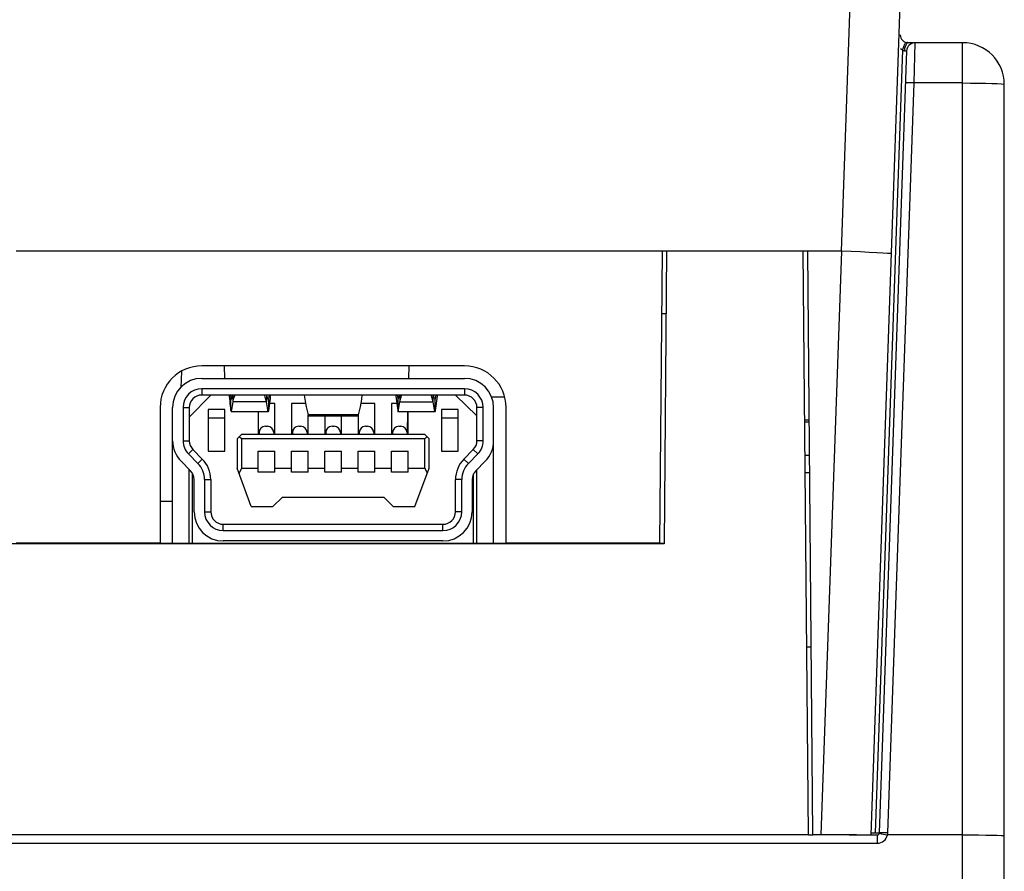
# Model space of a CAD drawing. Header units: millimetres. Extents: x -728 to -141, y -62 to 525.
# Tile 87 of 186: x -441 to -417, y 479 to 500. Entities that reach past the tile are written whole.
import ezdxf

# ---------------------------------------------------------------- set-up
doc = ezdxf.new("R2010")
doc.units = ezdxf.units.MM
doc.header["$LTSCALE"] = 23.1
doc.layers.add('R912005502_AM_0', color=7, linetype='CONTINUOUS')

msp = doc.modelspace()

# ---------------------------------------------------------------- linework, layer by layer
at = {"layer": 'R912005502_AM_0', "color": 7}
for p, q in [((-421.176, 494.346), (-420.969, 500.274)), ((-420.464, 480.346), (-419.769, 500.259)), ((-419.568, 499.346), (-419.569, 499.346)), ((-418.269, 499.346), (-419.568, 499.346)), ((-419.412, 499.346), (-419.439, 498.381)), ((-418.269, 402.346), (-418.269, 499.346)), ((-419.711, 499.18), (-420.367, 480.394)), ((-419.612, 499.153), (-420.267, 480.394)), ((-419.763, 499.205), (-419.711, 499.18)), ((-419.66, 499.205), (-419.664, 499.156)), ((-419.439, 498.381), (-420.067, 480.394)), ((-418.269, 498.381), (-419.439, 498.381)), ((-417.269, 402.346), (-417.269, 498.346)), ((-421.176, 494.346), (-440.969, 494.346)), ((-425.53, 487.346), (-425.469, 494.346)), ((-425.369, 494.346), (-425.43, 487.331)), ((-422.091, 494.346), (-425.369, 494.346)), ((-421.969, 480.346), (-422.091, 494.346)), ((-421.858, 480.346), (-421.98, 494.346)), ((-421.178, 494.346), (-421.667, 480.346)), ((-425.382, 492.846), (-425.482, 492.846)), ((-430.219, 491.596), (-436.519, 491.596)), ((-435.986, 491.596), (-435.978, 491.296)), ((-431.552, 491.596), (-431.56, 491.296)), ((-437.006, 491.464), (-437.026, 491.078)), ((-436.519, 491.296), (-430.219, 491.296)), ((-436.519, 491.046), (-436.519, 490.896)), ((-430.219, 491.046), (-436.519, 491.046)), ((-430.219, 491.046), (-430.219, 490.896)), ((-436.304, 490.896), (-436.819, 490.366)), ((-430.219, 490.896), (-436.519, 490.896)), ((-435.819, 490.523), (-435.819, 490.813)), ((-435.819, 490.813), (-435.8, 490.813)), ((-435.769, 490.73), (-435.769, 490.896)), ((-434.969, 490.896), (-434.969, 490.73)), ((-434.938, 490.813), (-434.919, 490.813)), ((-434.919, 490.813), (-434.919, 490.523)), ((-431.819, 490.813), (-431.819, 490.523)), ((-431.8, 490.813), (-431.819, 490.813)), ((-431.769, 490.896), (-431.769, 490.73)), ((-430.969, 490.73), (-430.969, 490.896)), ((-430.919, 490.813), (-430.938, 490.813)), ((-430.919, 490.523), (-430.919, 490.813)), ((-429.919, 490.396), (-430.434, 490.896)), ((-429.255, 490.846), (-429.566, 490.846)), ((-437.519, 490.596), (-437.519, 487.346)), ((-437.219, 487.346), (-437.219, 490.596)), ((-436.969, 490.596), (-436.969, 489.8)), ((-436.969, 490.596), (-436.819, 490.596)), ((-436.819, 490.596), (-436.819, 489.8)), ((-434.969, 490.73), (-435.769, 490.73)), ((-434.939, 490.545), (-434.954, 490.641)), ((-434.769, 490.696), (-434.895, 490.696)), ((-434.769, 489.946), (-434.769, 490.696)), ((-434.369, 490.696), (-434.369, 489.946)), ((-434.033, 490.696), (-434.369, 490.696)), ((-432.369, 490.696), (-432.705, 490.696)), ((-432.369, 489.946), (-432.369, 490.696)), ((-431.969, 490.696), (-431.969, 489.946)), ((-431.843, 490.696), (-431.969, 490.696)), ((-431.769, 490.73), (-430.969, 490.73)), ((-430.939, 490.545), (-430.954, 490.641)), ((-429.919, 489.8), (-429.919, 490.596)), ((-429.769, 490.596), (-429.919, 490.596)), ((-429.769, 489.8), (-429.769, 490.596)), ((-429.519, 487.346), (-429.519, 490.596)), ((-429.219, 487.346), (-429.219, 490.596)), ((-436.369, 490.546), (-436.369, 489.546)), ((-435.969, 490.546), (-436.369, 490.546)), ((-436.369, 490.346), (-435.969, 490.346)), ((-435.969, 489.546), (-435.969, 490.546)), ((-434.927, 490.496), (-435.811, 490.496)), ((-435.169, 490.496), (-435.169, 489.946)), ((-433.969, 489.946), (-433.969, 490.419)), ((-432.769, 490.419), (-433.969, 490.419)), ((-433.953, 490.396), (-432.785, 490.396)), ((-433.569, 490.396), (-433.569, 489.946)), ((-433.169, 489.946), (-433.169, 490.396)), ((-432.769, 490.419), (-432.769, 489.946)), ((-430.927, 490.496), (-431.811, 490.496)), ((-431.581, 490.49), (-431.594, 489.996)), ((-431.569, 489.946), (-431.569, 490.496)), ((-430.769, 490.546), (-430.769, 489.546)), ((-430.369, 490.546), (-430.769, 490.546)), ((-430.769, 490.346), (-430.369, 490.346)), ((-430.369, 489.546), (-430.369, 490.546)), ((-434.994, 490.146), (-434.944, 490.146)), ((-434.194, 490.146), (-434.144, 490.146)), ((-433.394, 490.146), (-433.344, 490.146)), ((-432.594, 490.146), (-432.544, 490.146)), ((-431.794, 490.146), (-431.744, 490.146)), ((-421.945, 490.294), (-422.056, 490.294)), ((-421.945, 490.249), (-422.055, 490.249)), ((-435.669, 489.846), (-435.569, 489.946)), ((-435.569, 489.846), (-435.619, 489.896)), ((-431.169, 489.946), (-435.569, 489.946)), ((-435.144, 489.996), (-435.144, 489.946)), ((-434.794, 489.996), (-434.794, 489.946)), ((-434.344, 489.996), (-434.344, 489.946)), ((-433.994, 489.996), (-433.994, 489.946)), ((-433.544, 489.996), (-433.544, 489.946)), ((-433.194, 489.996), (-433.194, 489.946)), ((-432.744, 489.996), (-432.744, 489.946)), ((-432.394, 489.996), (-432.394, 489.946)), ((-431.944, 489.996), (-431.944, 489.946)), ((-431.594, 489.996), (-431.594, 489.946)), ((-431.069, 489.846), (-431.169, 489.946)), ((-431.169, 489.846), (-431.119, 489.896)), ((-436.969, 489.8), (-436.819, 489.8)), ((-435.669, 489.846), (-435.669, 489.146)), ((-435.569, 489.846), (-435.569, 489.146)), ((-431.169, 489.846), (-435.569, 489.846)), ((-431.169, 489.146), (-431.169, 489.846)), ((-431.069, 489.146), (-431.069, 489.846)), ((-429.769, 489.8), (-429.919, 489.8)), ((-436.839, 489.483), (-436.732, 489.588)), ((-436.839, 489.483), (-436.613, 489.255)), ((-436.732, 489.588), (-436.507, 489.361)), ((-436.369, 489.546), (-435.969, 489.546)), ((-435.169, 489.046), (-435.169, 489.546)), ((-435.169, 489.546), (-434.769, 489.546)), ((-434.769, 489.046), (-434.769, 489.546)), ((-434.369, 489.046), (-434.369, 489.546)), ((-434.369, 489.546), (-433.969, 489.546)), ((-433.969, 489.046), (-433.969, 489.546)), ((-433.569, 489.046), (-433.569, 489.546)), ((-433.569, 489.546), (-433.169, 489.546)), ((-433.169, 489.046), (-433.169, 489.546)), ((-432.769, 489.046), (-432.769, 489.546)), ((-432.769, 489.546), (-432.369, 489.546)), ((-432.369, 489.046), (-432.369, 489.546)), ((-431.969, 489.046), (-431.969, 489.546)), ((-431.969, 489.546), (-431.569, 489.546)), ((-431.569, 489.046), (-431.569, 489.546)), ((-430.769, 489.546), (-430.369, 489.546)), ((-430.231, 489.361), (-430.006, 489.588)), ((-430.125, 489.255), (-429.899, 489.483)), ((-429.899, 489.483), (-430.006, 489.588)), ((-421.938, 489.449), (-422.048, 489.449)), ((-436.791, 489.079), (-437.016, 489.307)), ((-436.613, 489.255), (-436.507, 489.361)), ((-435.332, 488.221), (-435.669, 489.146)), ((-435.569, 489.146), (-435.623, 489.021)), ((-435.569, 489.146), (-435.169, 489.146)), ((-434.769, 489.146), (-434.369, 489.146)), ((-433.969, 489.146), (-433.569, 489.146)), ((-433.169, 489.146), (-432.769, 489.146)), ((-432.369, 489.146), (-431.969, 489.146)), ((-431.569, 489.146), (-431.169, 489.146)), ((-431.406, 488.221), (-431.069, 489.146)), ((-431.169, 489.146), (-431.115, 489.021)), ((-430.125, 489.255), (-430.231, 489.361)), ((-429.722, 489.307), (-429.947, 489.079)), ((-436.819, 487.346), (-436.819, 489.108)), ((-436.739, 487.346), (-436.739, 489.008)), ((-434.769, 489.046), (-435.169, 489.046)), ((-433.969, 489.046), (-434.369, 489.046)), ((-433.169, 489.046), (-433.569, 489.046)), ((-432.369, 489.046), (-432.769, 489.046)), ((-431.569, 489.046), (-431.969, 489.046)), ((-429.999, 487.346), (-429.999, 489.008)), ((-429.919, 487.346), (-429.919, 489.108)), ((-421.934, 489.034), (-422.045, 489.034)), ((-436.704, 488.096), (-436.704, 488.868)), ((-436.454, 488.868), (-436.454, 488.096)), ((-436.454, 488.868), (-436.304, 488.868)), ((-436.304, 488.868), (-436.304, 488.096)), ((-430.434, 488.096), (-430.434, 488.868)), ((-430.284, 488.868), (-430.434, 488.868)), ((-430.284, 488.096), (-430.284, 488.868)), ((-430.034, 488.868), (-430.034, 488.096)), ((-434.812, 488.221), (-434.587, 488.446)), ((-434.587, 488.446), (-432.151, 488.446)), ((-432.151, 488.446), (-431.926, 488.221)), ((-437.219, 488.346), (-437.519, 488.346)), ((-435.332, 488.221), (-434.812, 488.221)), ((-431.926, 488.221), (-431.406, 488.221)), ((-436.454, 488.096), (-436.304, 488.096)), ((-430.284, 488.096), (-430.434, 488.096)), ((-436.004, 487.646), (-436.004, 487.796)), ((-436.004, 487.796), (-430.734, 487.796)), ((-430.734, 487.646), (-430.734, 487.796)), ((-436.004, 487.646), (-430.734, 487.646)), ((-425.43, 487.331), (-504.108, 487.331)), ((-437.519, 487.346), (-440.969, 487.346)), ((-437.519, 487.346), (-429.219, 487.346)), ((-430.734, 487.396), (-436.004, 487.396)), ((-425.53, 487.346), (-429.219, 487.346)), ((-425.53, 487.346), (-425.43, 487.346)), ((-421.899, 484.846), (-422.008, 484.846)), ((-421.969, 480.346), (-507.569, 480.346)), ((-421.969, 480.346), (-421.858, 480.346)), ((-420.817, 480.346), (-421.858, 480.346)), ((-420.992, 480.346), (-420.317, 480.346)), ((-420.464, 480.394), (-420.367, 480.394)), ((-420.367, 480.394), (-420.32, 480.394)), ((-420.317, 480.346), (-420.317, 480.146)), ((-420.123, 480.357), (-420.072, 480.346)), ((-418.269, 480.346), (-420.074, 480.346)), ((-509.221, 480.146), (-420.317, 480.146))]:
    msp.add_line(p, q, dxfattribs=at)
for points in [[(-419.639, 499.359), (-419.642, 499.354), (-419.65, 499.336), (-419.661, 499.308), (-419.676, 499.27), (-419.711, 499.18)], [(-419.568, 499.346), (-419.592, 499.34), (-419.614, 499.321), (-419.634, 499.291), (-419.649, 499.252), (-419.66, 499.205)], [(-419.584, 499.347), (-419.592, 499.348), (-419.601, 499.349), (-419.604, 499.35)], [(-419.568, 499.346), (-419.576, 499.346), (-419.584, 499.347)], [(-419.711, 499.18), (-419.7, 499.169), (-419.688, 499.161), (-419.676, 499.157), (-419.664, 499.156)], [(-419.664, 499.156), (-419.651, 499.156), (-419.639, 499.156), (-419.628, 499.156), (-419.62, 499.155), (-419.614, 499.154), (-419.612, 499.153)], [(-419.439, 498.381), (-419.491, 498.383), (-419.539, 498.384), (-419.581, 498.384), (-419.612, 498.384), (-419.632, 498.383), (-419.639, 498.381)], [(-418.269, 498.381), (-418.078, 498.38), (-417.892, 498.378), (-417.718, 498.375), (-417.565, 498.371), (-417.439, 498.366), (-417.346, 498.36), (-417.288, 498.353), (-417.269, 498.346)], [(-419.978, 494.283), (-420.001, 494.288), (-420.069, 494.295), (-420.179, 494.302), (-420.329, 494.31), (-420.51, 494.319), (-420.718, 494.329), (-420.943, 494.338), (-421.178, 494.346)], [(-435.862, 490.896), (-435.861, 490.87), (-435.856, 490.812), (-435.85, 490.755), (-435.843, 490.697), (-435.836, 490.639), (-435.828, 490.581), (-435.819, 490.523)], [(-435.832, 490.896), (-435.831, 490.894), (-435.819, 490.813)], [(-435.819, 490.813), (-435.816, 490.802), (-435.813, 490.797), (-435.811, 490.796)], [(-435.811, 490.796), (-435.809, 490.797), (-435.805, 490.802), (-435.8, 490.813), (-435.794, 490.829), (-435.788, 490.85), (-435.782, 490.877), (-435.778, 490.896)], [(-435.769, 490.73), (-435.763, 490.76), (-435.756, 490.79), (-435.748, 490.819), (-435.74, 490.849), (-435.73, 490.879), (-435.724, 490.896)], [(-434.969, 490.73), (-434.975, 490.76), (-434.982, 490.79), (-434.99, 490.819), (-434.998, 490.849), (-435.008, 490.879), (-435.014, 490.896)], [(-434.927, 490.796), (-434.929, 490.797), (-434.933, 490.802), (-434.938, 490.813), (-434.944, 490.829), (-434.95, 490.85), (-434.956, 490.877), (-434.96, 490.896)], [(-434.919, 490.813), (-434.922, 490.802), (-434.925, 490.797), (-434.927, 490.796)], [(-434.876, 490.896), (-434.877, 490.87), (-434.882, 490.812), (-434.888, 490.755), (-434.895, 490.697), (-434.902, 490.639), (-434.91, 490.581), (-434.919, 490.523)], [(-434.906, 490.896), (-434.907, 490.894), (-434.919, 490.813)], [(-434.061, 490.896), (-434.06, 490.894), (-434.049, 490.8), (-434.035, 490.705), (-434.016, 490.61), (-433.994, 490.515), (-433.969, 490.419)], [(-432.677, 490.896), (-432.677, 490.894), (-432.689, 490.8), (-432.703, 490.705), (-432.722, 490.61), (-432.743, 490.515), (-432.769, 490.419)], [(-431.862, 490.896), (-431.861, 490.87), (-431.856, 490.812), (-431.85, 490.755), (-431.843, 490.697), (-431.836, 490.639), (-431.828, 490.581), (-431.819, 490.523)], [(-431.832, 490.896), (-431.831, 490.894), (-431.819, 490.813)], [(-431.819, 490.813), (-431.816, 490.802), (-431.813, 490.797), (-431.811, 490.796)], [(-431.811, 490.796), (-431.809, 490.797), (-431.805, 490.802), (-431.8, 490.813), (-431.794, 490.829), (-431.788, 490.85), (-431.782, 490.877), (-431.778, 490.896)], [(-431.769, 490.73), (-431.763, 490.76), (-431.756, 490.79), (-431.748, 490.819), (-431.74, 490.849), (-431.73, 490.879), (-431.724, 490.896)], [(-430.969, 490.73), (-430.975, 490.76), (-430.982, 490.79), (-430.99, 490.819), (-430.998, 490.849), (-431.008, 490.879), (-431.014, 490.896)], [(-430.927, 490.796), (-430.929, 490.797), (-430.933, 490.802), (-430.938, 490.813), (-430.944, 490.829), (-430.95, 490.85), (-430.956, 490.877), (-430.96, 490.896)], [(-430.919, 490.813), (-430.922, 490.802), (-430.925, 490.797), (-430.927, 490.796)], [(-430.876, 490.896), (-430.877, 490.87), (-430.882, 490.812), (-430.888, 490.755), (-430.895, 490.697), (-430.902, 490.639), (-430.91, 490.581), (-430.919, 490.523)], [(-430.906, 490.896), (-430.907, 490.894), (-430.919, 490.813)], [(-435.799, 490.545), (-435.784, 490.641), (-435.777, 490.684), (-435.769, 490.73)], [(-434.954, 490.641), (-434.961, 490.684), (-434.969, 490.73)], [(-431.799, 490.545), (-431.784, 490.641), (-431.777, 490.684), (-431.769, 490.73)], [(-430.954, 490.641), (-430.961, 490.684), (-430.969, 490.73)], [(-435.819, 490.523), (-435.816, 490.508), (-435.814, 490.499), (-435.811, 490.496)], [(-435.811, 490.496), (-435.809, 490.499), (-435.806, 490.509), (-435.803, 490.524), (-435.799, 490.545)], [(-434.927, 490.496), (-434.929, 490.499), (-434.932, 490.509), (-434.935, 490.524), (-434.939, 490.545)], [(-434.919, 490.523), (-434.922, 490.508), (-434.924, 490.499), (-434.927, 490.496)], [(-433.969, 490.419), (-433.964, 490.405), (-433.957, 490.397), (-433.953, 490.396)], [(-432.769, 490.419), (-432.774, 490.405), (-432.781, 490.397), (-432.785, 490.396)], [(-431.819, 490.523), (-431.816, 490.508), (-431.814, 490.499), (-431.811, 490.496)], [(-431.811, 490.496), (-431.809, 490.499), (-431.806, 490.509), (-431.803, 490.524), (-431.799, 490.545)], [(-430.927, 490.496), (-430.929, 490.499), (-430.932, 490.509), (-430.935, 490.524), (-430.939, 490.545)], [(-430.919, 490.523), (-430.922, 490.508), (-430.924, 490.499), (-430.927, 490.496)], [(-420.32, 480.394), (-420.299, 480.394), (-420.282, 480.394), (-420.271, 480.394)], [(-420.268, 480.385), (-420.262, 480.385), (-420.242, 480.381), (-420.211, 480.375), (-420.123, 480.357)], [(-420.067, 480.394), (-420.119, 480.396), (-420.167, 480.397), (-420.209, 480.397), (-420.24, 480.397), (-420.26, 480.396), (-420.267, 480.394)], [(-420.067, 480.394), (-420.068, 480.382), (-420.069, 480.37), (-420.071, 480.358), (-420.074, 480.346)], [(-418.269, 480.346), (-418.074, 480.346), (-417.886, 480.345), (-417.713, 480.343), (-417.562, 480.341), (-417.437, 480.338), (-417.345, 480.335), (-417.288, 480.332), (-417.269, 480.329)]]:
    msp.add_lwpolyline(points, dxfattribs=at)
for centre, radius, start, end in [((-419.568, 499.546), 0.2, 182, 270), ((-419.412, 499.146), 0.2, 90, 178), ((-418.269, 498.346), 1, 0, 90), ((-436.519, 490.596), 1, 90, 180), ((-430.219, 490.596), 1, 0, 90), ((-436.519, 490.596), 0.7, 90, 180), ((-430.219, 490.596), 0.7, 0, 90), ((-436.519, 490.596), 0.45, 90, 180), ((-430.219, 490.596), 0.45, 0, 90), ((-436.519, 490.596), 0.3, 90, 180), ((-430.219, 490.596), 0.3, 0, 90), ((-434.994, 489.996), 0.15, 90, 180), ((-434.944, 489.996), 0.15, 0, 90), ((-434.194, 489.996), 0.15, 90, 180), ((-434.144, 489.996), 0.15, 0, 90), ((-433.394, 489.996), 0.15, 90, 180), ((-433.344, 489.996), 0.15, 0, 90), ((-432.594, 489.996), 0.15, 90, 180), ((-432.544, 489.996), 0.15, 0, 90), ((-431.794, 489.996), 0.15, 90, 180), ((-431.744, 489.996), 0.15, 0, 90), ((-436.519, 489.8), 0.7, 180, 224.7232), ((-436.519, 489.8), 0.45, 180, 224.7232), ((-436.519, 489.8), 0.3, 180, 224.7232), ((-430.219, 489.8), 0.3, 315.2768, 360), ((-430.219, 489.8), 0.45, 315.2768, 360), ((-430.219, 489.8), 0.7, 315.2768, 360), ((-437.004, 488.868), 0.55, 0, 44.7232), ((-437.004, 488.868), 0.7, 0, 44.7232), ((-429.734, 488.868), 0.7, 135.2768, 180), ((-429.734, 488.868), 0.55, 135.2768, 180), ((-437.004, 488.868), 0.3, 0, 44.7232), ((-429.734, 488.868), 0.3, 135.2768, 180), ((-436.004, 488.096), 0.7, 180, 270), ((-436.004, 488.096), 0.45, 180, 270), ((-436.004, 488.096), 0.3, 180, 270), ((-430.734, 488.096), 0.7, 270, 360), ((-430.734, 488.096), 0.45, 270, 360), ((-430.734, 488.096), 0.3, 270, 360), ((-420.317, 480.396), 0.05, 270, 358), ((-420.317, 480.396), 0.25, 270, 348.463)]:
    msp.add_arc(centre, radius, start, end, dxfattribs=at)

doc.saveas('drawing.dxf')
